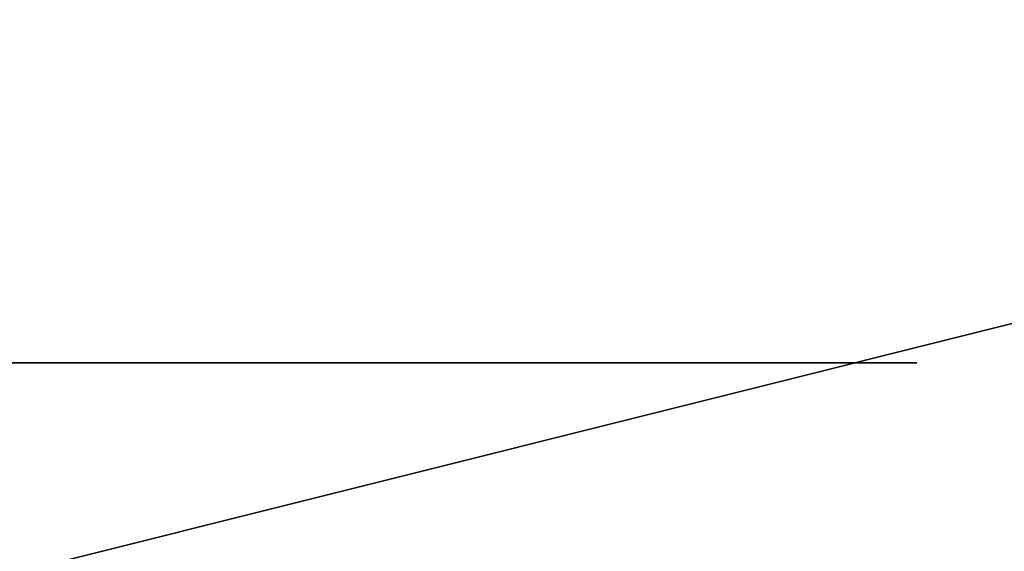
# Model space of a CAD drawing. Header units: millimetres. Extents: x 94.7 to 114.7, y -1235.4 to -1202.9.
# Tile 21 of 23: x 112.208 to 112.771, y -1203.513 to -1203.209. Entities that reach past the tile are written whole.
import ezdxf

# ---------------------------------------------------------------- set-up
doc = ezdxf.new("R2010")
doc.units = ezdxf.units.MM
doc.header["$LTSCALE"] = 65.185185
for name, color, linetype in [('42', 7, 'CONTINUOUS'), ('6', 7, 'CONTINUOUS'), ('8', 7, 'CONTINUOUS')]:
    doc.layers.add(name, color=color, linetype=linetype)

msp = doc.modelspace()

# ---------------------------------------------------------------- linework, layer by layer
at = {"layer": '42', "linetype": 'Continuous'}
for points in [[(111.18549, -1203.40511, 2818.69355), (111.18549, -1203.40511, 2819.02338), (112.40818, -1203.40511, 2818.69355), (111.18549, -1203.40511, 2818.69355)], [(111.18549, -1203.40511, 2819.02338), (112.68549, -1203.40511, 2819.02338), (112.40818, -1203.40511, 2818.69355), (111.18549, -1203.40511, 2819.02338)], [(112.68549, -1203.40511, 2814.52758), (111.18549, -1203.40511, 2814.52758), (111.62247, -1203.40511, 2814.83641), (112.68549, -1203.40511, 2814.52758)], [(111.62247, -1203.40511, 2814.83641), (111.18549, -1203.40511, 2814.99187), (112.68549, -1203.40511, 2815.20825), (111.62247, -1203.40511, 2814.83641)], [(111.18549, -1203.40511, 2814.99187), (112.217, -1203.40511, 2815.3238), (112.68549, -1203.40511, 2815.20825), (111.18549, -1203.40511, 2814.99187)], [(112.68549, -1203.40511, 2815.46456), (111.18549, -1203.40511, 2815.67884), (111.63297, -1203.40511, 2815.83431), (112.68549, -1203.40511, 2815.46456)], [(112.217, -1203.40511, 2815.3238), (111.18549, -1203.40511, 2815.67884), (112.68549, -1203.40511, 2815.46456), (112.217, -1203.40511, 2815.3238)], [(111.63297, -1203.40511, 2815.83431), (111.18549, -1203.40511, 2816.14313), (112.68549, -1203.40511, 2815.83431), (111.63297, -1203.40511, 2815.83431)], [(111.18549, -1203.40511, 2816.14313), (112.68549, -1203.40511, 2816.14313), (112.68549, -1203.40511, 2815.83431), (111.18549, -1203.40511, 2816.14313)], [(112.68549, -1203.40511, 2814.23767), (112.42919, -1203.40511, 2813.90783), (111.18549, -1203.40511, 2814.23767), (112.68549, -1203.40511, 2814.23767)], [(112.42919, -1203.40511, 2813.90783), (112.01742, -1203.40511, 2813.90783), (111.18549, -1203.40511, 2814.23767), (112.42919, -1203.40511, 2813.90783)], [(112.35146, -1203.40511, 2811.90573), (111.18549, -1203.40511, 2812.01078), (112.10566, -1203.40511, 2811.99187), (112.35146, -1203.40511, 2811.90573)], [(112.68549, -1203.40511, 2811.79229), (111.18549, -1203.40511, 2812.01078), (112.35146, -1203.40511, 2811.90573), (112.68549, -1203.40511, 2811.79229)], [(112.68549, -1203.40511, 2811.44985), (111.18549, -1203.40511, 2812.01078), (112.68549, -1203.40511, 2811.79229), (112.68549, -1203.40511, 2811.44985)], [(111.18549, -1203.40511, 2812.34901), (112.68549, -1203.40511, 2812.91834), (112.10566, -1203.40511, 2812.38052), (111.18549, -1203.40511, 2812.34901)], [(112.09936, -1203.40511, 2810.98977), (111.18549, -1203.40511, 2811.3196), (112.68549, -1203.40511, 2810.98977), (112.09936, -1203.40511, 2810.98977)], [(111.18549, -1203.40511, 2811.3196), (112.68549, -1203.40511, 2811.3196), (112.68549, -1203.40511, 2810.98977), (111.18549, -1203.40511, 2811.3196)], [(111.4628, -1203.40511, 2809.47296), (111.18549, -1203.40511, 2809.80279), (112.40818, -1203.40511, 2809.47296), (111.4628, -1203.40511, 2809.47296)], [(111.18549, -1203.40511, 2809.80279), (112.68549, -1203.40511, 2809.80279), (112.40818, -1203.40511, 2809.47296), (111.18549, -1203.40511, 2809.80279)], [(112.62757, -1203.40511, 2810.3756), (111.19441, -1203.40511, 2810.4115), (111.64978, -1203.40511, 2810.40153), (112.62757, -1203.40511, 2810.3756)], [(112.68549, -1203.40511, 2810.35741), (111.19441, -1203.40511, 2810.4115), (112.62757, -1203.40511, 2810.3756), (112.68549, -1203.40511, 2810.35741)], [(111.21856, -1203.40511, 2810.32816), (111.19441, -1203.40511, 2810.4115), (112.68549, -1203.40511, 2810.35741), (111.21856, -1203.40511, 2810.32816)], [(111.87037, -1203.40511, 2813.25657), (111.21059, -1203.40511, 2813.31522), (112.65603, -1203.40511, 2813.29536), (111.87037, -1203.40511, 2813.25657)], [(111.21059, -1203.40511, 2813.31522), (112.23171, -1203.40511, 2813.3112), (112.65603, -1203.40511, 2813.29536), (111.21059, -1203.40511, 2813.31522)], [(112.17557, -1203.40511, 2813.31594), (112.23171, -1203.40511, 2813.3112), (111.21059, -1203.40511, 2813.31522), (112.17557, -1203.40511, 2813.31594)], [(111.97961, -1203.40511, 2810.3091), (111.21856, -1203.40511, 2810.32816), (112.68549, -1203.40511, 2810.35741), (111.97961, -1203.40511, 2810.3091)], [(112.57524, -1203.40511, 2816.64915), (111.2357, -1203.40511, 2816.74158), (111.94179, -1203.40511, 2816.69775), (112.57524, -1203.40511, 2816.64915)], [(111.29772, -1203.40511, 2816.64859), (111.2357, -1203.40511, 2816.74158), (112.57524, -1203.40511, 2816.64915), (111.29772, -1203.40511, 2816.64859)], [(112.57524, -1203.40511, 2807.11764), (111.2357, -1203.40511, 2807.21007), (111.94179, -1203.40511, 2807.16624), (112.57524, -1203.40511, 2807.11764)], [(111.29772, -1203.40511, 2807.11708), (111.2357, -1203.40511, 2807.21007), (112.57524, -1203.40511, 2807.11764), (111.29772, -1203.40511, 2807.11708)], [(112.58457, -1203.40511, 2808.77356), (111.25629, -1203.40511, 2808.82838), (111.9586, -1203.40511, 2808.80489), (112.58457, -1203.40511, 2808.77356)], [(111.30635, -1203.40511, 2808.74555), (111.25629, -1203.40511, 2808.82838), (112.58457, -1203.40511, 2808.77356), (111.30635, -1203.40511, 2808.74555)], [(112.49464, -1203.40511, 2816.56294), (111.29772, -1203.40511, 2816.64859), (112.57524, -1203.40511, 2816.64915), (112.49464, -1203.40511, 2816.56294)], [(111.37889, -1203.40511, 2816.56343), (111.29772, -1203.40511, 2816.64859), (112.49464, -1203.40511, 2816.56294), (111.37889, -1203.40511, 2816.56343)], [(111.29772, -1203.40511, 2817.56204), (112.6362, -1203.40511, 2817.47056), (111.94179, -1203.40511, 2817.51288), (111.29772, -1203.40511, 2817.56204)], [(112.6362, -1203.40511, 2817.47056), (111.29772, -1203.40511, 2817.56204), (112.57511, -1203.40511, 2817.56326), (112.6362, -1203.40511, 2817.47056)], [(111.29772, -1203.40511, 2817.56204), (111.37889, -1203.40511, 2817.6472), (112.57511, -1203.40511, 2817.56326), (111.29772, -1203.40511, 2817.56204)], [(112.49464, -1203.40511, 2807.03142), (111.29772, -1203.40511, 2807.11708), (112.57524, -1203.40511, 2807.11764), (112.49464, -1203.40511, 2807.03142)], [(111.37889, -1203.40511, 2807.03192), (111.29772, -1203.40511, 2807.11708), (112.49464, -1203.40511, 2807.03142), (111.37889, -1203.40511, 2807.03192)], [(111.29772, -1203.40511, 2808.03052), (112.6362, -1203.40511, 2807.93905), (111.94179, -1203.40511, 2807.98136), (111.29772, -1203.40511, 2808.03052)], [(112.6362, -1203.40511, 2807.93905), (111.29772, -1203.40511, 2808.03052), (112.57511, -1203.40511, 2808.03175), (112.6362, -1203.40511, 2807.93905)], [(111.29772, -1203.40511, 2808.03052), (111.37889, -1203.40511, 2808.11569), (112.57511, -1203.40511, 2808.03175), (111.29772, -1203.40511, 2808.03052)], [(112.53287, -1203.40511, 2808.70573), (111.30635, -1203.40511, 2808.74555), (112.58457, -1203.40511, 2808.77356), (112.53287, -1203.40511, 2808.70573)], [(111.37037, -1203.40511, 2808.67044), (111.30635, -1203.40511, 2808.74555), (112.53287, -1203.40511, 2808.70573), (111.37037, -1203.40511, 2808.67044)], [(112.46868, -1203.40511, 2808.64364), (111.37037, -1203.40511, 2808.67044), (112.53287, -1203.40511, 2808.70573), (112.46868, -1203.40511, 2808.64364)], [(111.44557, -1203.40511, 2808.60688), (111.37037, -1203.40511, 2808.67044), (112.46868, -1203.40511, 2808.64364), (111.44557, -1203.40511, 2808.60688)], [(111.4673, -1203.40511, 2816.49597), (111.37889, -1203.40511, 2816.56343), (112.49464, -1203.40511, 2816.56294), (111.4673, -1203.40511, 2816.49597)], [(112.57511, -1203.40511, 2817.56326), (111.37889, -1203.40511, 2817.6472), (112.49515, -1203.40511, 2817.64826), (112.57511, -1203.40511, 2817.56326)], [(111.37889, -1203.40511, 2817.6472), (111.4673, -1203.40511, 2817.71465), (112.49515, -1203.40511, 2817.64826), (111.37889, -1203.40511, 2817.6472)], [(111.4673, -1203.40511, 2806.96446), (111.37889, -1203.40511, 2807.03192), (112.49464, -1203.40511, 2807.03142), (111.4673, -1203.40511, 2806.96446)], [(112.57511, -1203.40511, 2808.03175), (111.37889, -1203.40511, 2808.11569), (112.49515, -1203.40511, 2808.11675), (112.57511, -1203.40511, 2808.03175)], [(111.37889, -1203.40511, 2808.11569), (111.4673, -1203.40511, 2808.18314), (112.49515, -1203.40511, 2808.11675), (111.37889, -1203.40511, 2808.11569)], [(112.3918, -1203.40511, 2808.58863), (111.44557, -1203.40511, 2808.60688), (112.46868, -1203.40511, 2808.64364), (112.3918, -1203.40511, 2808.58863)], [(111.53359, -1203.40511, 2808.55474), (111.44557, -1203.40511, 2808.60688), (112.3918, -1203.40511, 2808.58863), (111.53359, -1203.40511, 2808.55474)], [(112.40859, -1203.40511, 2816.49596), (111.4673, -1203.40511, 2816.49597), (112.49464, -1203.40511, 2816.56294), (112.40859, -1203.40511, 2816.49596)], [(112.3138, -1203.40511, 2816.4431), (111.4673, -1203.40511, 2816.49597), (112.40859, -1203.40511, 2816.49596), (112.3138, -1203.40511, 2816.4431)], [(111.56392, -1203.40511, 2816.44302), (111.4673, -1203.40511, 2816.49597), (112.3138, -1203.40511, 2816.4431), (111.56392, -1203.40511, 2816.44302)], [(112.49515, -1203.40511, 2817.64826), (111.4673, -1203.40511, 2817.71465), (112.40861, -1203.40511, 2817.71514), (112.49515, -1203.40511, 2817.64826)], [(111.4673, -1203.40511, 2817.71465), (111.56392, -1203.40511, 2817.76761), (112.40861, -1203.40511, 2817.71514), (111.4673, -1203.40511, 2817.71465)], [(112.40859, -1203.40511, 2806.96444), (111.4673, -1203.40511, 2806.96446), (112.49464, -1203.40511, 2807.03142), (112.40859, -1203.40511, 2806.96444)], [(112.3138, -1203.40511, 2806.91159), (111.4673, -1203.40511, 2806.96446), (112.40859, -1203.40511, 2806.96444), (112.3138, -1203.40511, 2806.91159)], [(111.56393, -1203.40511, 2806.91151), (111.4673, -1203.40511, 2806.96446), (112.3138, -1203.40511, 2806.91159), (111.56393, -1203.40511, 2806.91151)], [(112.49515, -1203.40511, 2808.11675), (111.4673, -1203.40511, 2808.18314), (112.40861, -1203.40511, 2808.18362), (112.49515, -1203.40511, 2808.11675)], [(111.4673, -1203.40511, 2808.18314), (111.56392, -1203.40511, 2808.2361), (112.40861, -1203.40511, 2808.18362), (111.4673, -1203.40511, 2808.18314)], [(112.30352, -1203.40511, 2808.54337), (111.53359, -1203.40511, 2808.55474), (112.3918, -1203.40511, 2808.58863), (112.30352, -1203.40511, 2808.54337)], [(111.63861, -1203.40511, 2808.51385), (111.53359, -1203.40511, 2808.55474), (112.30352, -1203.40511, 2808.54337), (111.63861, -1203.40511, 2808.51385)], [(112.20739, -1203.40511, 2816.4034), (111.56392, -1203.40511, 2816.44302), (112.3138, -1203.40511, 2816.4431), (112.20739, -1203.40511, 2816.4034)], [(112.40861, -1203.40511, 2817.71514), (111.56392, -1203.40511, 2817.76761), (112.31349, -1203.40511, 2817.76787), (112.40861, -1203.40511, 2817.71514)], [(111.56392, -1203.40511, 2817.76761), (111.67193, -1203.40511, 2817.80727), (112.31349, -1203.40511, 2817.76787), (111.56392, -1203.40511, 2817.76761)], [(112.40861, -1203.40511, 2808.18362), (111.56392, -1203.40511, 2808.2361), (112.31349, -1203.40511, 2808.23635), (112.40861, -1203.40511, 2808.18362)], [(111.56392, -1203.40511, 2808.2361), (111.67194, -1203.40511, 2808.27575), (112.31349, -1203.40511, 2808.23635), (111.56392, -1203.40511, 2808.2361)], [(112.20739, -1203.40511, 2806.87188), (111.56393, -1203.40511, 2806.91151), (112.3138, -1203.40511, 2806.91159), (112.20739, -1203.40511, 2806.87188)], [(112.68549, -1203.40511, 2814.83641), (112.68549, -1203.40511, 2814.52758), (111.62247, -1203.40511, 2814.83641), (112.68549, -1203.40511, 2814.83641)], [(112.20032, -1203.40511, 2808.50803), (111.63861, -1203.40511, 2808.51385), (112.30352, -1203.40511, 2808.54337), (112.20032, -1203.40511, 2808.50803)], [(112.51528, -1203.40511, 2810.39275), (112.62757, -1203.40511, 2810.3756), (111.64978, -1203.40511, 2810.40153), (112.51528, -1203.40511, 2810.39275)], [(112.41729, -1203.40511, 2810.40259), (112.51528, -1203.40511, 2810.39275), (111.64978, -1203.40511, 2810.40153), (112.41729, -1203.40511, 2810.40259)], [(111.70751, -1203.40511, 2810.40631), (112.41729, -1203.40511, 2810.40259), (111.64978, -1203.40511, 2810.40153), (111.70751, -1203.40511, 2810.40631)], [(112.31349, -1203.40511, 2817.76787), (111.67193, -1203.40511, 2817.80727), (112.20691, -1203.40511, 2817.80742), (112.31349, -1203.40511, 2817.76787)], [(112.31349, -1203.40511, 2808.23635), (111.67194, -1203.40511, 2808.27575), (112.20691, -1203.40511, 2808.27591), (112.31349, -1203.40511, 2808.23635)], [(112.32625, -1203.40511, 2810.40994), (112.41729, -1203.40511, 2810.40259), (111.70751, -1203.40511, 2810.40631), (112.32625, -1203.40511, 2810.40994)], [(111.74985, -1203.40511, 2810.41806), (112.32625, -1203.40511, 2810.40994), (111.70751, -1203.40511, 2810.40631), (111.74985, -1203.40511, 2810.41806)], [(112.25365, -1203.40511, 2810.42618), (112.32625, -1203.40511, 2810.40994), (111.74985, -1203.40511, 2810.41806), (112.25365, -1203.40511, 2810.42618)], [(111.78236, -1203.40511, 2810.43473), (112.25365, -1203.40511, 2810.42618), (111.74985, -1203.40511, 2810.41806), (111.78236, -1203.40511, 2810.43473)], [(112.20699, -1203.40511, 2810.4444), (112.25365, -1203.40511, 2810.42618), (111.78236, -1203.40511, 2810.43473), (112.20699, -1203.40511, 2810.4444)], [(112.62427, -1203.40511, 2813.2147), (111.87037, -1203.40511, 2813.25657), (112.65603, -1203.40511, 2813.29536), (112.62427, -1203.40511, 2813.2147)], [(111.90135, -1203.40511, 2813.17722), (111.87037, -1203.40511, 2813.25657), (112.62427, -1203.40511, 2813.2147), (111.90135, -1203.40511, 2813.17722)], [(112.58275, -1203.40511, 2813.14509), (111.90135, -1203.40511, 2813.17722), (112.62427, -1203.40511, 2813.2147), (112.58275, -1203.40511, 2813.14509)], [(111.93821, -1203.40511, 2813.11739), (111.90135, -1203.40511, 2813.17722), (112.58275, -1203.40511, 2813.14509), (111.93821, -1203.40511, 2813.11739)], [(112.53153, -1203.40511, 2813.08572), (111.93821, -1203.40511, 2813.11739), (112.58275, -1203.40511, 2813.14509), (112.53153, -1203.40511, 2813.08572)], [(111.98061, -1203.40511, 2813.07108), (111.93821, -1203.40511, 2813.11739), (112.53153, -1203.40511, 2813.08572), (111.98061, -1203.40511, 2813.07108)], [(112.05562, -1203.40511, 2816.70533), (112.57524, -1203.40511, 2816.64915), (111.94179, -1203.40511, 2816.69775), (112.05562, -1203.40511, 2816.70533)], [(111.94179, -1203.40511, 2817.51288), (112.6362, -1203.40511, 2817.47056), (112.05909, -1203.40511, 2817.50522), (111.94179, -1203.40511, 2817.51288)], [(112.05562, -1203.40511, 2807.17382), (112.57524, -1203.40511, 2807.11764), (111.94179, -1203.40511, 2807.16624), (112.05562, -1203.40511, 2807.17382)], [(111.94179, -1203.40511, 2807.98136), (112.6362, -1203.40511, 2807.93905), (112.05909, -1203.40511, 2807.97371), (111.94179, -1203.40511, 2807.98136)], [(112.06349, -1203.40511, 2808.81171), (112.58457, -1203.40511, 2808.77356), (111.9586, -1203.40511, 2808.80489), (112.06349, -1203.40511, 2808.81171)], [(112.63368, -1203.40511, 2810.05357), (111.97961, -1203.40511, 2810.3091), (112.68549, -1203.40511, 2810.35741), (112.63368, -1203.40511, 2810.05357)], [(111.99389, -1203.40511, 2810.26786), (111.97961, -1203.40511, 2810.3091), (112.63368, -1203.40511, 2810.05357), (111.99389, -1203.40511, 2810.26786)], [(112.47534, -1203.40511, 2813.0416), (111.98061, -1203.40511, 2813.07108), (112.53153, -1203.40511, 2813.08572), (112.47534, -1203.40511, 2813.0416)], [(112.02967, -1203.40511, 2813.03489), (111.98061, -1203.40511, 2813.07108), (112.47534, -1203.40511, 2813.0416), (112.02967, -1203.40511, 2813.03489)], [(112.01349, -1203.40511, 2810.23211), (111.99389, -1203.40511, 2810.26786), (112.63368, -1203.40511, 2810.05357), (112.01349, -1203.40511, 2810.23211)], [(112.58566, -1203.40511, 2810.06639), (112.01349, -1203.40511, 2810.23211), (112.63368, -1203.40511, 2810.05357), (112.58566, -1203.40511, 2810.06639)], [(112.03876, -1203.40511, 2810.20034), (112.01349, -1203.40511, 2810.23211), (112.58566, -1203.40511, 2810.06639), (112.03876, -1203.40511, 2810.20034)], [(112.41223, -1203.40511, 2813.00964), (112.02967, -1203.40511, 2813.03489), (112.47534, -1203.40511, 2813.0416), (112.41223, -1203.40511, 2813.00964)], [(112.08785, -1203.40511, 2813.00732), (112.02967, -1203.40511, 2813.03489), (112.41223, -1203.40511, 2813.00964), (112.08785, -1203.40511, 2813.00732)], [(112.07081, -1203.40511, 2810.17165), (112.03876, -1203.40511, 2810.20034), (112.58566, -1203.40511, 2810.06639), (112.07081, -1203.40511, 2810.17165)], [(112.14751, -1203.40511, 2816.72507), (112.57524, -1203.40511, 2816.64915), (112.05562, -1203.40511, 2816.70533), (112.14751, -1203.40511, 2816.72507)], [(112.14751, -1203.40511, 2807.19355), (112.57524, -1203.40511, 2807.11764), (112.05562, -1203.40511, 2807.17382), (112.14751, -1203.40511, 2807.19355)], [(112.05909, -1203.40511, 2817.50522), (112.6362, -1203.40511, 2817.47056), (112.15087, -1203.40511, 2817.48569), (112.05909, -1203.40511, 2817.50522)], [(112.05909, -1203.40511, 2807.97371), (112.6362, -1203.40511, 2807.93905), (112.15087, -1203.40511, 2807.95418), (112.05909, -1203.40511, 2807.97371)], [(112.14492, -1203.40511, 2808.82896), (112.58457, -1203.40511, 2808.77356), (112.06349, -1203.40511, 2808.81171), (112.14492, -1203.40511, 2808.82896)], [(112.11172, -1203.40511, 2810.14565), (112.07081, -1203.40511, 2810.17165), (112.58566, -1203.40511, 2810.06639), (112.11172, -1203.40511, 2810.14565)], [(112.33898, -1203.40511, 2812.98904), (112.08785, -1203.40511, 2813.00732), (112.41223, -1203.40511, 2813.00964), (112.33898, -1203.40511, 2812.98904)], [(112.15931, -1203.40511, 2812.98864), (112.08785, -1203.40511, 2813.00732), (112.33898, -1203.40511, 2812.98904), (112.15931, -1203.40511, 2812.98864)], [(112.10566, -1203.40511, 2812.38052), (112.35146, -1203.40511, 2811.90573), (112.10566, -1203.40511, 2811.99187), (112.10566, -1203.40511, 2812.38052)], [(112.35146, -1203.40511, 2812.46666), (112.35146, -1203.40511, 2811.90573), (112.10566, -1203.40511, 2812.38052), (112.35146, -1203.40511, 2812.46666)], [(112.68549, -1203.40511, 2812.91834), (112.35146, -1203.40511, 2812.46666), (112.10566, -1203.40511, 2812.38052), (112.68549, -1203.40511, 2812.91834)], [(112.51104, -1203.40511, 2810.07694), (112.11172, -1203.40511, 2810.14565), (112.58566, -1203.40511, 2810.06639), (112.51104, -1203.40511, 2810.07694)], [(112.16478, -1203.40511, 2810.12256), (112.11172, -1203.40511, 2810.14565), (112.51104, -1203.40511, 2810.07694), (112.16478, -1203.40511, 2810.12256)], [(112.62573, -1203.40511, 2808.84902), (112.58457, -1203.40511, 2808.77356), (112.14492, -1203.40511, 2808.82896), (112.62573, -1203.40511, 2808.84902)], [(112.2098, -1203.40511, 2808.8536), (112.62573, -1203.40511, 2808.84902), (112.14492, -1203.40511, 2808.82896), (112.2098, -1203.40511, 2808.8536)], [(112.63656, -1203.40511, 2816.74257), (112.57524, -1203.40511, 2816.64915), (112.14751, -1203.40511, 2816.72507), (112.63656, -1203.40511, 2816.74257)], [(112.22301, -1203.40511, 2816.75392), (112.63656, -1203.40511, 2816.74257), (112.14751, -1203.40511, 2816.72507), (112.22301, -1203.40511, 2816.75392)], [(112.63656, -1203.40511, 2807.21106), (112.57524, -1203.40511, 2807.11764), (112.14751, -1203.40511, 2807.19355), (112.63656, -1203.40511, 2807.21106)], [(112.22301, -1203.40511, 2807.22241), (112.63656, -1203.40511, 2807.21106), (112.14751, -1203.40511, 2807.19355), (112.22301, -1203.40511, 2807.22241)], [(112.15087, -1203.40511, 2817.48569), (112.6362, -1203.40511, 2817.47056), (112.22516, -1203.40511, 2817.45742), (112.15087, -1203.40511, 2817.48569)], [(112.15087, -1203.40511, 2807.95418), (112.6362, -1203.40511, 2807.93905), (112.22516, -1203.40511, 2807.92591), (112.15087, -1203.40511, 2807.95418)], [(112.25062, -1203.40511, 2812.98136), (112.15931, -1203.40511, 2812.98864), (112.33898, -1203.40511, 2812.98904), (112.25062, -1203.40511, 2812.98136)], [(112.23509, -1203.40511, 2810.10347), (112.16478, -1203.40511, 2810.12256), (112.51104, -1203.40511, 2810.07694), (112.23509, -1203.40511, 2810.10347)], [(112.26276, -1203.40511, 2808.88431), (112.62573, -1203.40511, 2808.84902), (112.2098, -1203.40511, 2808.8536), (112.26276, -1203.40511, 2808.88431)], [(112.68549, -1203.40511, 2815.20825), (112.217, -1203.40511, 2815.3238), (112.68549, -1203.40511, 2815.46456), (112.68549, -1203.40511, 2815.20825)], [(112.28612, -1203.40511, 2816.7905), (112.63656, -1203.40511, 2816.74257), (112.22301, -1203.40511, 2816.75392), (112.28612, -1203.40511, 2816.7905)], [(112.28612, -1203.40511, 2807.25898), (112.63656, -1203.40511, 2807.21106), (112.22301, -1203.40511, 2807.22241), (112.28612, -1203.40511, 2807.25898)], [(112.22516, -1203.40511, 2817.45742), (112.6812, -1203.40511, 2817.36695), (112.28711, -1203.40511, 2817.42154), (112.22516, -1203.40511, 2817.45742)], [(112.6362, -1203.40511, 2817.47056), (112.6812, -1203.40511, 2817.36695), (112.22516, -1203.40511, 2817.45742), (112.6362, -1203.40511, 2817.47056)], [(112.22516, -1203.40511, 2807.92591), (112.6812, -1203.40511, 2807.83544), (112.28711, -1203.40511, 2807.89003), (112.22516, -1203.40511, 2807.92591)], [(112.6362, -1203.40511, 2807.93905), (112.6812, -1203.40511, 2807.83544), (112.22516, -1203.40511, 2807.92591), (112.6362, -1203.40511, 2807.93905)], [(112.23171, -1203.40511, 2813.3112), (112.27602, -1203.40511, 2813.31466), (112.65603, -1203.40511, 2813.29536), (112.23171, -1203.40511, 2813.3112)], [(112.33047, -1203.40511, 2810.09083), (112.23509, -1203.40511, 2810.10347), (112.42374, -1203.40511, 2810.08404), (112.33047, -1203.40511, 2810.09083)], [(112.42374, -1203.40511, 2810.08404), (112.23509, -1203.40511, 2810.10347), (112.51104, -1203.40511, 2810.07694), (112.42374, -1203.40511, 2810.08404)], [(112.30685, -1203.40511, 2808.92093), (112.62573, -1203.40511, 2808.84902), (112.26276, -1203.40511, 2808.88431), (112.30685, -1203.40511, 2808.92093)], [(112.27602, -1203.40511, 2813.31466), (112.31054, -1203.40511, 2813.3235), (112.65603, -1203.40511, 2813.29536), (112.27602, -1203.40511, 2813.31466)], [(112.34364, -1203.40511, 2816.83896), (112.63656, -1203.40511, 2816.74257), (112.28612, -1203.40511, 2816.7905), (112.34364, -1203.40511, 2816.83896)], [(112.34364, -1203.40511, 2807.30744), (112.63656, -1203.40511, 2807.21106), (112.28612, -1203.40511, 2807.25898), (112.34364, -1203.40511, 2807.30744)], [(112.28711, -1203.40511, 2817.42154), (112.6812, -1203.40511, 2817.36695), (112.34393, -1203.40511, 2817.37363), (112.28711, -1203.40511, 2817.42154)], [(112.28711, -1203.40511, 2807.89003), (112.6812, -1203.40511, 2807.83544), (112.34393, -1203.40511, 2807.84212), (112.28711, -1203.40511, 2807.89003)], [(112.35021, -1203.40511, 2808.97305), (112.65701, -1203.40511, 2808.9349), (112.30685, -1203.40511, 2808.92093), (112.35021, -1203.40511, 2808.97305)], [(112.65701, -1203.40511, 2808.9349), (112.62573, -1203.40511, 2808.84902), (112.30685, -1203.40511, 2808.92093), (112.65701, -1203.40511, 2808.9349)], [(112.31054, -1203.40511, 2813.3235), (112.3385, -1203.40511, 2813.33648), (112.65603, -1203.40511, 2813.29536), (112.31054, -1203.40511, 2813.3235)], [(112.3385, -1203.40511, 2813.33648), (112.36191, -1203.40511, 2813.35338), (112.65603, -1203.40511, 2813.29536), (112.3385, -1203.40511, 2813.33648)], [(112.68151, -1203.40511, 2816.8463), (112.63656, -1203.40511, 2816.74257), (112.34364, -1203.40511, 2816.83896), (112.68151, -1203.40511, 2816.8463)], [(112.38608, -1203.40511, 2816.89198), (112.68151, -1203.40511, 2816.8463), (112.34364, -1203.40511, 2816.83896), (112.38608, -1203.40511, 2816.89198)], [(112.68151, -1203.40511, 2807.31479), (112.63656, -1203.40511, 2807.21106), (112.34364, -1203.40511, 2807.30744), (112.68151, -1203.40511, 2807.31479)], [(112.38608, -1203.40511, 2807.36047), (112.68151, -1203.40511, 2807.31479), (112.34364, -1203.40511, 2807.30744), (112.38608, -1203.40511, 2807.36047)], [(112.34393, -1203.40511, 2817.37363), (112.6812, -1203.40511, 2817.36695), (112.38601, -1203.40511, 2817.3209), (112.34393, -1203.40511, 2817.37363)], [(112.34393, -1203.40511, 2807.84212), (112.6812, -1203.40511, 2807.83544), (112.38601, -1203.40511, 2807.78939), (112.34393, -1203.40511, 2807.84212)], [(112.3811, -1203.40511, 2809.03101), (112.65701, -1203.40511, 2808.9349), (112.35021, -1203.40511, 2808.97305), (112.3811, -1203.40511, 2809.03101)], [(112.35146, -1203.40511, 2812.46666), (112.68549, -1203.40511, 2812.91834), (112.68549, -1203.40511, 2812.58431), (112.35146, -1203.40511, 2812.46666)], [(112.36191, -1203.40511, 2813.35338), (112.382, -1203.40511, 2813.3748), (112.65603, -1203.40511, 2813.29536), (112.36191, -1203.40511, 2813.35338)], [(112.40084, -1203.40511, 2809.09797), (112.67771, -1203.40511, 2809.03522), (112.3811, -1203.40511, 2809.03101), (112.40084, -1203.40511, 2809.09797)], [(112.67771, -1203.40511, 2809.03522), (112.65701, -1203.40511, 2808.9349), (112.3811, -1203.40511, 2809.03101), (112.67771, -1203.40511, 2809.03522)], [(112.65603, -1203.40511, 2813.29536), (112.382, -1203.40511, 2813.3748), (112.67734, -1203.40511, 2813.39172), (112.65603, -1203.40511, 2813.29536)], [(112.382, -1203.40511, 2813.3748), (112.39935, -1203.40511, 2813.4022), (112.67734, -1203.40511, 2813.39172), (112.382, -1203.40511, 2813.3748)], [(112.38601, -1203.40511, 2817.3209), (112.71036, -1203.40511, 2817.24755), (112.41657, -1203.40511, 2817.26127), (112.38601, -1203.40511, 2817.3209)], [(112.6812, -1203.40511, 2817.36695), (112.71036, -1203.40511, 2817.24755), (112.38601, -1203.40511, 2817.3209), (112.6812, -1203.40511, 2817.36695)], [(112.38601, -1203.40511, 2807.78939), (112.71036, -1203.40511, 2807.71603), (112.41657, -1203.40511, 2807.72976), (112.38601, -1203.40511, 2807.78939)], [(112.6812, -1203.40511, 2807.83544), (112.71036, -1203.40511, 2807.71603), (112.38601, -1203.40511, 2807.78939), (112.6812, -1203.40511, 2807.83544)], [(112.41672, -1203.40511, 2816.95155), (112.68151, -1203.40511, 2816.8463), (112.38608, -1203.40511, 2816.89198), (112.41672, -1203.40511, 2816.95155)], [(112.41672, -1203.40511, 2807.42003), (112.68151, -1203.40511, 2807.31479), (112.38608, -1203.40511, 2807.36047), (112.41672, -1203.40511, 2807.42003)], [(112.39935, -1203.40511, 2813.4022), (112.4139, -1203.40511, 2813.4381), (112.67734, -1203.40511, 2813.39172), (112.39935, -1203.40511, 2813.4022)], [(112.40818, -1203.40511, 2809.17884), (112.68549, -1203.40511, 2809.15573), (112.40084, -1203.40511, 2809.09797), (112.40818, -1203.40511, 2809.17884)], [(112.68549, -1203.40511, 2809.15573), (112.67771, -1203.40511, 2809.03522), (112.40084, -1203.40511, 2809.09797), (112.68549, -1203.40511, 2809.15573)], [(112.40818, -1203.40511, 2817.96246), (112.40818, -1203.40511, 2818.69355), (112.68549, -1203.40511, 2817.96246), (112.40818, -1203.40511, 2817.96246)], [(112.40818, -1203.40511, 2818.69355), (112.68549, -1203.40511, 2819.02338), (112.68549, -1203.40511, 2817.96246), (112.40818, -1203.40511, 2818.69355)], [(112.40818, -1203.40511, 2809.47296), (112.68549, -1203.40511, 2809.15573), (112.40818, -1203.40511, 2809.17884), (112.40818, -1203.40511, 2809.47296)], [(112.68549, -1203.40511, 2809.80279), (112.68549, -1203.40511, 2809.15573), (112.40818, -1203.40511, 2809.47296), (112.68549, -1203.40511, 2809.80279)], [(112.4139, -1203.40511, 2813.4381), (112.42466, -1203.40511, 2813.48669), (112.67734, -1203.40511, 2813.39172), (112.4139, -1203.40511, 2813.4381)], [(112.41657, -1203.40511, 2817.26127), (112.71036, -1203.40511, 2817.24755), (112.43641, -1203.40511, 2817.19125), (112.41657, -1203.40511, 2817.26127)], [(112.41657, -1203.40511, 2807.72976), (112.71036, -1203.40511, 2807.71603), (112.43641, -1203.40511, 2807.65974), (112.41657, -1203.40511, 2807.72976)], [(112.43649, -1203.40511, 2817.02093), (112.71049, -1203.40511, 2816.965), (112.41672, -1203.40511, 2816.95155), (112.43649, -1203.40511, 2817.02093)], [(112.71049, -1203.40511, 2816.965), (112.68151, -1203.40511, 2816.8463), (112.41672, -1203.40511, 2816.95155), (112.71049, -1203.40511, 2816.965)], [(112.43649, -1203.40511, 2807.48942), (112.71049, -1203.40511, 2807.43349), (112.41672, -1203.40511, 2807.42003), (112.43649, -1203.40511, 2807.48942)], [(112.71049, -1203.40511, 2807.43349), (112.68151, -1203.40511, 2807.31479), (112.41672, -1203.40511, 2807.42003), (112.71049, -1203.40511, 2807.43349)], [(112.67734, -1203.40511, 2813.39172), (112.42466, -1203.40511, 2813.48669), (112.68549, -1203.40511, 2813.51078), (112.67734, -1203.40511, 2813.39172)], [(112.42466, -1203.40511, 2813.48669), (112.42919, -1203.40511, 2813.55489), (112.68549, -1203.40511, 2813.51078), (112.42466, -1203.40511, 2813.48669)], [(112.42919, -1203.40511, 2813.90783), (112.68549, -1203.40511, 2814.23767), (112.68549, -1203.40511, 2813.51078), (112.42919, -1203.40511, 2813.90783)], [(112.42919, -1203.40511, 2813.55489), (112.42919, -1203.40511, 2813.90783), (112.68549, -1203.40511, 2813.51078), (112.42919, -1203.40511, 2813.55489)], [(112.43641, -1203.40511, 2817.19125), (112.72121, -1203.40511, 2817.10531), (112.44389, -1203.40511, 2817.10531), (112.43641, -1203.40511, 2817.19125)], [(112.71036, -1203.40511, 2817.24755), (112.72121, -1203.40511, 2817.10531), (112.43641, -1203.40511, 2817.19125), (112.71036, -1203.40511, 2817.24755)], [(112.43641, -1203.40511, 2807.65974), (112.72121, -1203.40511, 2807.5738), (112.44389, -1203.40511, 2807.5738), (112.43641, -1203.40511, 2807.65974)], [(112.71036, -1203.40511, 2807.71603), (112.72121, -1203.40511, 2807.5738), (112.43641, -1203.40511, 2807.65974), (112.71036, -1203.40511, 2807.71603)], [(112.44389, -1203.40511, 2817.10531), (112.71049, -1203.40511, 2816.965), (112.43649, -1203.40511, 2817.02093), (112.44389, -1203.40511, 2817.10531)], [(112.44389, -1203.40511, 2807.5738), (112.71049, -1203.40511, 2807.43349), (112.43649, -1203.40511, 2807.48942), (112.44389, -1203.40511, 2807.5738)], [(112.72121, -1203.40511, 2817.10531), (112.71049, -1203.40511, 2816.965), (112.44389, -1203.40511, 2817.10531), (112.72121, -1203.40511, 2817.10531)], [(112.72121, -1203.40511, 2807.5738), (112.71049, -1203.40511, 2807.43349), (112.44389, -1203.40511, 2807.5738), (112.72121, -1203.40511, 2807.5738)], [(112.66489, -1203.40511, 2810.04039), (112.63368, -1203.40511, 2810.05357), (112.68549, -1203.40511, 2810.35741), (112.66489, -1203.40511, 2810.04039)], [(112.68549, -1203.40511, 2810.02758), (112.66489, -1203.40511, 2810.04039), (112.68549, -1203.40511, 2810.35741), (112.68549, -1203.40511, 2810.02758)]]:
    msp.add_3dface(points, dxfattribs=at)
at = {"layer": '6', "linetype": 'Continuous'}
for points in [[(114.68549, -1207.90511, 2821.02338), (94.68549, -1202.90511, 2821.02338), (94.68549, -1207.90511, 2821.02338), (114.68549, -1207.90511, 2821.02338)], [(114.68549, -1207.90511, 2821.02338), (114.68549, -1202.90511, 2821.02338), (94.68549, -1202.90511, 2821.02338), (114.68549, -1207.90511, 2821.02338)]]:
    msp.add_3dface(points, dxfattribs=at)
at = {"layer": '8', "linetype": 'Continuous'}
for points in [[(114.68549, -1202.90511, 2053.02338), (114.68549, -1207.90511, 2053.02338), (94.68549, -1207.90511, 2053.02338), (114.68549, -1202.90511, 2053.02338)], [(114.68549, -1202.90511, 2053.02338), (94.68549, -1207.90511, 2053.02338), (94.68549, -1202.90511, 2053.02338), (114.68549, -1202.90511, 2053.02338)]]:
    msp.add_3dface(points, dxfattribs=at)

doc.saveas('drawing.dxf')
